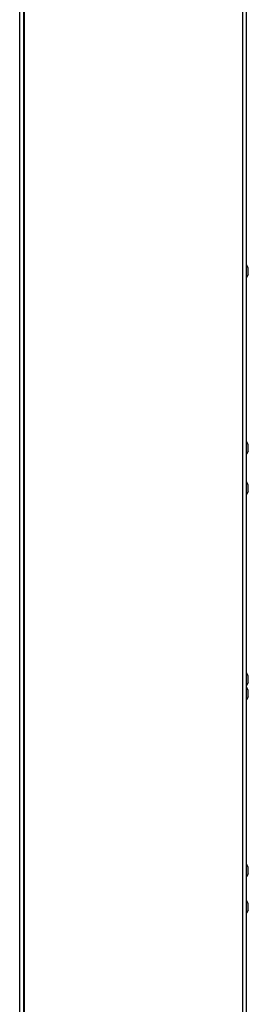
# Model space of a CAD drawing. Header units: millimetres. Extents: x -2579 to 1363, y -329 to 2298.
# Tile 47 of 256: x -1289 to -1170, y 703 to 1218. Entities that reach past the tile are written whole.
import ezdxf

# ---------------------------------------------------------------- set-up
doc = ezdxf.new("R2010")
doc.units = ezdxf.units.MM
doc.header["$LTSCALE"] = 30.734
doc.layers.get('0').update_dxf_attribs({"linetype": 'CONTINUOUS'})

msp = doc.modelspace()

# ---------------------------------------------------------------- linework, layer by layer
at = {"color": 2}
for p, q in [((-1289.24, 693.31), (-1289.24, 1678.31)), ((-1286.74, 693.31), (-1286.74, 1503.69)), ((-1172.74, 1501.91), (-1172.74, 693.31))]:
    msp.add_line(p, q, dxfattribs=at)
at = {"color": 3}
for p, q in [((-1287.24, 1677.81), (-1287.24, 693.31)), ((-1170.74, 1503.11), (-1170.74, 693.31))]:
    msp.add_line(p, q, dxfattribs=at)
at = {"color": 7}
for p, q in [((-1170.54, 1090.11), (-1170.74, 1090.11)), ((-1170.54, 1083.51), (-1170.54, 1090.11)), ((-1169.64, 1088.55), (-1170.54, 1090.11)), ((-1169.64, 1085.07), (-1169.64, 1088.55)), ((-1170.54, 1083.51), (-1170.74, 1083.51)), ((-1169.64, 1085.07), (-1170.54, 1083.51)), ((-1170.54, 997.61), (-1170.74, 997.61)), ((-1170.54, 991.01), (-1170.54, 997.61)), ((-1169.64, 996.05), (-1170.54, 997.61)), ((-1169.64, 992.57), (-1169.64, 996.05)), ((-1170.54, 991.01), (-1170.74, 991.01)), ((-1169.64, 992.57), (-1170.54, 991.01)), ((-1170.54, 976.61), (-1170.74, 976.61)), ((-1169.64, 975.05), (-1170.54, 976.61)), ((-1170.54, 970.01), (-1170.54, 976.61)), ((-1169.64, 971.57), (-1169.64, 975.05)), ((-1170.54, 970.01), (-1170.74, 970.01)), ((-1169.64, 971.57), (-1170.54, 970.01)), ((-1170.54, 876.61), (-1170.74, 876.61)), ((-1169.64, 875.05), (-1170.54, 876.61)), ((-1170.54, 870.01), (-1170.54, 876.61)), ((-1169.64, 871.57), (-1170.54, 870.01)), ((-1169.64, 871.57), (-1169.64, 875.05)), ((-1170.54, 870.01), (-1170.74, 870.01)), ((-1170.54, 869.11), (-1170.74, 869.11)), ((-1169.64, 867.55), (-1170.54, 869.11)), ((-1170.54, 862.51), (-1170.54, 869.11)), ((-1169.64, 864.07), (-1169.64, 867.55)), ((-1170.54, 862.51), (-1170.74, 862.51)), ((-1169.64, 864.07), (-1170.54, 862.51)), ((-1170.54, 776.61), (-1170.74, 776.61)), ((-1169.64, 775.05), (-1170.54, 776.61)), ((-1170.54, 770.01), (-1170.54, 776.61)), ((-1169.64, 771.57), (-1169.64, 775.05)), ((-1170.54, 770.01), (-1170.74, 770.01)), ((-1169.64, 771.57), (-1170.54, 770.01)), ((-1170.54, 757.61), (-1170.74, 757.61)), ((-1169.64, 756.05), (-1170.54, 757.61)), ((-1170.54, 751.01), (-1170.54, 757.61)), ((-1169.64, 752.57), (-1170.54, 751.01)), ((-1169.64, 752.57), (-1169.64, 756.05)), ((-1170.54, 751.01), (-1170.74, 751.01))]:
    msp.add_line(p, q, dxfattribs=at)

doc.saveas('drawing.dxf')
